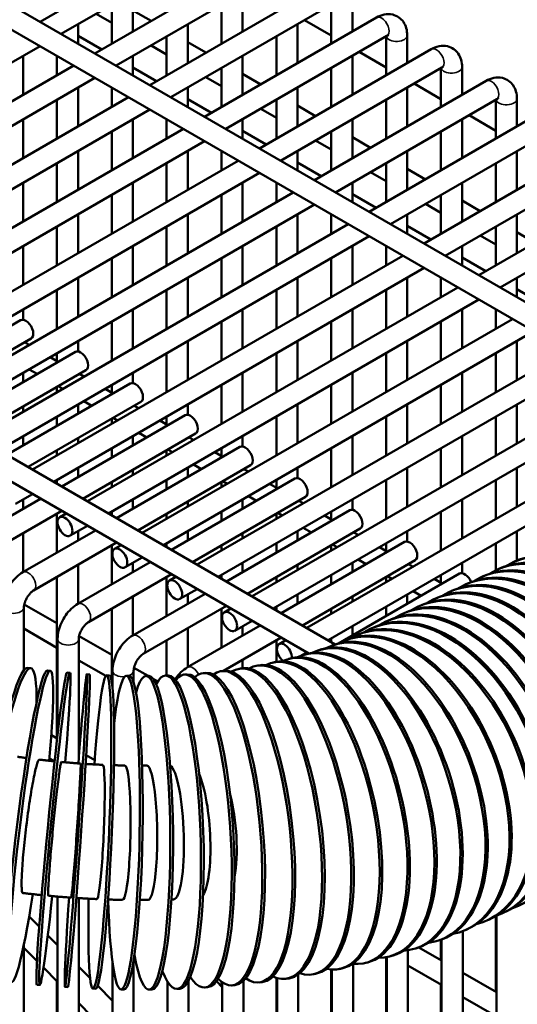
# Model space of a CAD drawing. Header units: inches. Extents: x 1 to 237, y 4 to 150.
# Tile 156 of 166: x 197.4 to 200.17, y 118.98 to 124.48. Entities that reach past the tile are written whole.
import ezdxf

# ---------------------------------------------------------------- set-up
doc = ezdxf.new("R2010")
doc.units = ezdxf.units.IN
doc.header["$LTSCALE"] = 7
doc.header["$MEASUREMENT"] = 0
doc.layers.add('Visible (ANSI)', color=7, linetype='Continuous', lineweight=50)
doc.layers.add('Visible Narrow (ANSI)', color=7, linetype='Continuous', lineweight=35)

msp = doc.modelspace()

# ---------------------------------------------------------------- linework, layer by layer
at = {"layer": 'Visible (ANSI)'}
for p, q in [((185.4718, 131.4148), (201.5813, 122.1139)), ((185.4127, 131.3125), (201.4508, 122.0529)), ((189.6539, 126.4768), (199.1585, 120.9894)), ((189.7376, 126.2921), (199.01, 120.9387)), ((197.5104, 124.4643), (198.4692, 125.0178)), ((197.6285, 124.3961), (198.5282, 124.9155)), ((197.8166, 124.2875), (198.7754, 124.841)), ((197.9347, 124.2193), (198.8344, 124.7387)), ((198.0288, 124.6272), (198.0288, 124.41)), ((198.1229, 124.1107), (199.0816, 124.6642)), ((198.6413, 124.6272), (198.6413, 124.41)), ((199.2537, 124.5649), (199.2537, 124.41)), ((197.9107, 124.559), (197.9107, 124.3418)), ((198.0288, 124.527), (198.1302, 124.4685)), ((198.241, 124.0425), (199.1407, 124.5619)), ((198.5231, 124.559), (198.5231, 124.3418)), ((199.1356, 124.559), (199.1356, 124.3418)), ((197.8239, 124.5089), (197.9107, 124.4588)), ((198.4291, 123.9339), (199.3878, 124.4874)), ((198.9863, 124.4728), (199.1356, 124.3866)), ((197.7226, 124.4504), (197.7226, 124.3418)), ((198.335, 124.4504), (198.335, 124.2332)), ((198.9475, 124.4504), (198.9475, 124.2332)), ((197.7226, 124.3859), (197.8548, 124.3095)), ((198.2169, 124.3822), (198.2169, 124.165)), ((198.335, 124.3502), (198.4364, 124.2917)), ((198.5472, 123.8657), (199.4469, 124.3851)), ((198.8294, 124.3822), (198.8294, 124.165)), ((199.4418, 124.3822), (199.4418, 124.165)), ((199.5599, 124.3881), (199.5599, 124.2332)), ((196.1023, 123.5149), (197.5104, 124.3279)), ((198.1302, 124.3321), (198.2169, 124.282)), ((198.7353, 123.7571), (199.6941, 124.3106)), ((199.2925, 124.296), (199.4418, 124.2098)), ((197.4163, 124.2736), (197.4163, 124.0564)), ((197.6045, 124.2736), (197.6045, 124.165)), ((198.0288, 124.2736), (198.0288, 124.165)), ((198.6413, 124.2736), (198.6413, 124.0564)), ((199.2537, 124.2736), (199.2537, 124.0564)), ((196.2742, 123.397), (197.6985, 124.2193)), ((198.0288, 124.2091), (198.1611, 124.1327)), ((198.5231, 124.2054), (198.5231, 123.9882)), ((198.8534, 123.6889), (199.7531, 124.2083)), ((199.1356, 124.2054), (199.1356, 123.9882)), ((199.7481, 124.2054), (199.7481, 123.9882)), ((199.8662, 124.2113), (199.8662, 124.0564)), ((195.7494, 122.9576), (197.8166, 124.1511)), ((198.4364, 124.1553), (198.5231, 124.1052)), ((198.6413, 124.1734), (198.7426, 124.1149)), ((199.0415, 123.5803), (200.0003, 124.1338)), ((197.7226, 124.0968), (197.7226, 123.8796)), ((197.9107, 124.0968), (197.9107, 123.9882)), ((198.335, 124.0968), (198.335, 123.9882)), ((198.9475, 124.0968), (198.9475, 123.8796)), ((199.5599, 124.0968), (199.5599, 123.8796)), ((199.5987, 124.1192), (199.7481, 124.033)), ((195.9375, 122.849), (198.0047, 124.0425)), ((197.6045, 124.0286), (197.6045, 123.8114)), ((198.335, 124.0323), (198.4673, 123.9559)), ((198.8294, 124.0286), (198.8294, 123.8114)), ((199.1597, 123.5121), (200.0593, 124.0315)), ((199.4418, 124.0286), (199.4418, 123.8114)), ((200.0543, 124.0286), (200.0543, 123.8114)), ((200.1724, 124.0345), (200.1724, 123.8796)), ((196.0556, 122.7808), (198.1229, 123.9743)), ((198.7426, 123.9785), (198.8294, 123.9284)), ((198.9475, 123.9966), (199.0488, 123.9381)), ((197.4163, 123.92), (197.4163, 123.7028)), ((198.0288, 123.92), (198.0288, 123.7028)), ((198.2169, 123.92), (198.2169, 123.8114)), ((198.6413, 123.92), (198.6413, 123.8114)), ((199.2537, 123.92), (199.2537, 123.7028)), ((199.3478, 123.4035), (200.3065, 123.957)), ((199.8662, 123.92), (199.8662, 123.7028)), ((199.905, 123.9424), (200.0543, 123.8562)), ((196.2437, 122.6722), (198.311, 123.8657)), ((197.9107, 123.8518), (197.9107, 123.6346)), ((198.6413, 123.8555), (198.7735, 123.7791)), ((199.1356, 123.8518), (199.1356, 123.6346)), ((199.4659, 123.3353), (200.3656, 123.8547)), ((199.7481, 123.8518), (199.7481, 123.6346)), ((196.3618, 122.604), (198.4291, 123.7975)), ((199.0488, 123.8017), (199.1356, 123.7516)), ((199.2537, 123.8198), (199.3551, 123.7613)), ((197.7226, 123.7432), (197.7226, 123.526)), ((198.335, 123.7432), (198.335, 123.526)), ((198.5231, 123.7432), (198.5231, 123.6346)), ((198.9475, 123.7432), (198.9475, 123.6346)), ((199.5599, 123.7432), (199.5599, 123.526)), ((199.654, 123.2267), (200.6127, 123.7802)), ((200.1724, 123.7432), (200.1724, 123.526)), ((196.55, 122.4954), (198.6172, 123.6889)), ((197.6045, 123.675), (197.6045, 123.4578)), ((198.2169, 123.675), (198.2169, 123.4578)), ((198.9475, 123.6787), (199.0797, 123.6023)), ((199.4418, 123.675), (199.4418, 123.4578)), ((199.5599, 123.643), (199.6613, 123.5845)), ((199.7721, 123.1585), (200.6718, 123.6779)), ((200.0543, 123.675), (200.0543, 123.4578)), ((196.6681, 122.4272), (198.7353, 123.6207)), ((199.3551, 123.6249), (199.4418, 123.5748)), ((199.9602, 123.0499), (200.919, 123.6034)), ((197.4163, 123.5664), (197.4163, 123.3492)), ((198.0288, 123.5664), (198.0288, 123.3492)), ((198.6413, 123.5664), (198.6413, 123.3492)), ((198.8294, 123.5664), (198.8294, 123.4578)), ((199.2537, 123.5664), (199.2537, 123.4578)), ((199.8662, 123.5664), (199.8662, 123.3492)), ((196.8562, 122.3186), (198.9234, 123.5121)), ((197.9107, 123.4982), (197.9107, 123.281)), ((198.5231, 123.4982), (198.5231, 123.281)), ((199.2537, 123.5019), (199.386, 123.4255)), ((199.7481, 123.4982), (199.7481, 123.281)), ((199.8662, 123.4662), (199.9675, 123.4077)), ((200.0783, 122.9817), (200.978, 123.5011)), ((196.9743, 122.2504), (199.0415, 123.4439)), ((199.6613, 123.4481), (199.7481, 123.398)), ((197.7226, 123.3896), (197.7226, 123.1724)), ((198.335, 123.3896), (198.335, 123.1724)), ((198.9475, 123.3896), (198.9475, 123.1724)), ((199.1356, 123.3896), (199.1356, 123.281)), ((199.5599, 123.3896), (199.5599, 123.281)), ((200.1724, 123.3896), (200.1724, 123.1724)), ((197.1624, 122.1418), (199.2297, 123.3353)), ((197.6045, 123.3214), (197.6045, 123.1042)), ((198.2169, 123.3214), (198.2169, 123.1042)), ((198.8294, 123.3214), (198.8294, 123.1042)), ((199.5599, 123.3251), (199.6922, 123.2487)), ((200.0543, 123.3214), (200.0543, 123.1042)), ((197.2805, 122.0736), (199.3478, 123.2671)), ((199.9675, 123.2713), (200.0543, 123.2212)), ((200.1724, 123.2894), (200.2737, 123.2309)), ((197.4163, 123.2128), (197.4163, 122.9956)), ((198.0288, 123.2128), (198.0288, 122.9956)), ((198.6413, 123.2128), (198.6413, 122.9956)), ((199.2537, 123.2128), (199.2537, 122.9956)), ((199.4418, 123.2128), (199.4418, 123.1042)), ((199.8662, 123.2128), (199.8662, 123.1042)), ((197.4686, 121.965), (199.5359, 123.1585)), ((197.9107, 123.1446), (197.9107, 122.9274)), ((198.5231, 123.1446), (198.5231, 122.9274)), ((199.1356, 123.1446), (199.1356, 122.9274)), ((199.8662, 123.1483), (199.9984, 123.0719)), ((197.5868, 121.8968), (199.654, 123.0903)), ((197.7226, 123.036), (197.7226, 122.8188)), ((198.335, 123.036), (198.335, 122.8188)), ((198.9475, 123.036), (198.9475, 122.8188)), ((199.5599, 123.036), (199.5599, 122.8188)), ((199.7481, 123.036), (199.7481, 122.9274)), ((200.1724, 123.036), (200.1724, 122.9274)), ((197.7749, 121.7882), (199.8421, 122.9817)), ((200.1724, 122.9715), (200.3046, 122.8951)), ((197.6045, 122.9678), (197.6045, 122.7506)), ((198.2169, 122.9678), (198.2169, 122.7506)), ((198.8294, 122.9678), (198.8294, 122.7506)), ((199.4418, 122.9678), (199.4418, 122.7506)), ((197.893, 121.72), (199.9602, 122.9135)), ((197.4163, 122.8592), (197.4163, 122.8012)), ((198.0288, 122.8592), (198.0288, 122.642)), ((198.6413, 122.8592), (198.6413, 122.642)), ((199.2537, 122.8592), (199.2537, 122.642)), ((199.8662, 122.8592), (199.8662, 122.642)), ((200.0543, 122.8592), (200.0543, 122.7506)), ((196.713, 122.4013), (197.4014, 122.7988)), ((197.9107, 122.791), (197.9107, 122.5738)), ((198.0811, 121.6114), (200.1483, 122.8049)), ((198.5231, 122.791), (198.5231, 122.5738)), ((199.1356, 122.791), (199.1356, 122.5738)), ((199.7481, 122.791), (199.7481, 122.5738)), ((196.8311, 122.3331), (197.4605, 122.6965)), ((198.1992, 121.5432), (200.2664, 122.7367)), ((197.4489, 122.6608), (197.4238, 122.6753)), ((197.7226, 122.6824), (197.7226, 122.6244)), ((198.335, 122.6824), (198.335, 122.4652)), ((198.9475, 122.6824), (198.9475, 122.4652)), ((199.5599, 122.6824), (199.5599, 122.4652)), ((200.1724, 122.6824), (200.1724, 122.4652)), ((197.0192, 122.2245), (197.7076, 122.622)), ((197.6119, 122.5667), (197.567, 122.5926)), ((197.6045, 122.6142), (197.6045, 122.571)), ((198.2169, 122.6142), (198.2169, 122.397)), ((198.3873, 121.4346), (200.4546, 122.6281)), ((198.8294, 122.6142), (198.8294, 122.397)), ((199.4418, 122.6142), (199.4418, 122.397)), ((200.0543, 122.6142), (200.0543, 122.397)), ((198.5054, 121.3664), (200.5727, 122.5599)), ((197.1373, 122.1563), (197.7667, 122.5197)), ((197.4163, 122.5056), (197.4163, 122.4538)), ((197.4938, 122.4985), (197.4489, 122.5244)), ((197.7551, 122.484), (197.73, 122.4985)), ((198.0288, 122.5056), (198.0288, 122.4476)), ((198.6413, 122.5056), (198.6413, 122.2884)), ((199.2537, 122.5056), (199.2537, 122.2884)), ((199.8662, 122.5056), (199.8662, 122.2884)), ((197.3254, 122.0477), (198.0139, 122.4452)), ((197.6045, 122.426), (197.6045, 122.397)), ((197.637, 122.4158), (197.6119, 122.4303)), ((197.9107, 122.4374), (197.9107, 122.3942)), ((198.5231, 122.4374), (198.5231, 122.2202)), ((198.6936, 121.2578), (200.7608, 122.4513)), ((199.1356, 122.4374), (199.1356, 122.2202)), ((199.7481, 122.4374), (199.7481, 122.2202)), ((197.9181, 122.3899), (197.8732, 122.4158)), ((198.8117, 121.1896), (200.8789, 122.3831)), ((197.4163, 122.3174), (197.4163, 122.2884)), ((197.4435, 121.9795), (198.0729, 122.3429)), ((197.7226, 122.3288), (197.7226, 122.277)), ((197.8, 122.3217), (197.7551, 122.3476)), ((198.0614, 122.3072), (198.0362, 122.3217)), ((198.335, 122.3288), (198.335, 122.2708)), ((198.9475, 122.3288), (198.9475, 122.1116)), ((199.5599, 122.3288), (199.5599, 122.1116)), ((200.1724, 122.3288), (200.1724, 122.1116)), ((197.6045, 122.2606), (197.6045, 122.2088)), ((197.6316, 121.8709), (198.3201, 122.2684)), ((198.2169, 122.2606), (198.2169, 122.2174)), ((198.8294, 122.2606), (198.8294, 122.0434)), ((198.9998, 121.081), (201.067, 122.2745)), ((199.4418, 122.2606), (199.4418, 122.0434)), ((200.0543, 122.2606), (200.0543, 122.0434)), ((197.9107, 122.2492), (197.9107, 122.2202)), ((197.9432, 122.239), (197.9181, 122.2535)), ((198.2243, 122.2131), (198.1795, 122.239)), ((199.1179, 121.0128), (201.1851, 122.2063)), ((197.4163, 122.152), (197.4163, 122.1002)), ((197.7497, 121.8027), (198.3791, 122.1661)), ((198.0288, 122.152), (198.0288, 122.1002)), ((198.1062, 122.1449), (198.0614, 122.1708)), ((198.6413, 122.152), (198.6413, 122.094)), ((199.2537, 122.152), (199.2537, 121.9348)), ((199.8662, 122.152), (199.8662, 121.9348)), ((197.7226, 122.1406), (197.7226, 122.1116)), ((197.9379, 121.6941), (198.6263, 122.0916)), ((198.3676, 122.1304), (198.3424, 122.1449)), ((197.6045, 122.0724), (197.6045, 122.0434)), ((197.9107, 122.0838), (197.9107, 122.032)), ((198.2169, 122.0724), (198.2169, 122.0434)), ((198.2495, 122.0622), (198.2243, 122.0767)), ((198.5306, 122.0363), (198.4857, 122.0622)), ((198.5231, 122.0838), (198.5231, 122.0406)), ((199.1356, 122.0838), (199.1356, 121.8666)), ((199.7481, 122.0838), (199.7481, 121.8666)), ((198.056, 121.6259), (198.6854, 121.9893)), ((198.4125, 121.9681), (198.3676, 121.994)), ((197.7226, 121.9752), (197.7226, 121.9234)), ((198.0288, 121.9638), (198.0288, 121.9348)), ((198.335, 121.9752), (198.335, 121.9234)), ((198.6738, 121.9536), (198.6487, 121.9681)), ((198.9475, 121.9752), (198.9475, 121.9172)), ((199.5599, 121.9752), (199.5599, 121.758)), ((200.1724, 121.9752), (200.1724, 121.758)), ((197.6045, 121.907), (197.6045, 121.8866)), ((197.9107, 121.8956), (197.9107, 121.8666)), ((198.2169, 121.907), (198.2169, 121.8552)), ((198.2441, 121.5173), (198.9325, 121.9148)), ((198.5231, 121.8956), (198.5231, 121.8666)), ((198.5557, 121.8854), (198.5306, 121.8999)), ((198.8368, 121.8595), (198.7919, 121.8854)), ((198.8294, 121.907), (198.8294, 121.8638)), ((199.4418, 121.907), (199.4418, 121.6898)), ((200.0543, 121.907), (200.0543, 121.6898)), ((197.3729, 121.7733), (197.4686, 121.8286)), ((198.7187, 121.7913), (198.6738, 121.8172)), ((197.1091, 121.5692), (197.5135, 121.8027)), ((197.4163, 121.7984), (197.4163, 121.7466)), ((198.0288, 121.7984), (198.0288, 121.7466)), ((198.335, 121.787), (198.335, 121.758)), ((198.3622, 121.4491), (198.9916, 121.8125)), ((198.6413, 121.7984), (198.6413, 121.7466)), ((198.98, 121.7768), (198.9549, 121.7913)), ((199.2537, 121.7984), (199.2537, 121.7404)), ((199.8662, 121.7984), (199.8662, 121.5812)), ((197.1682, 121.4669), (197.6316, 121.7345)), ((197.6045, 121.7188), (197.6045, 121.5016)), ((197.6201, 121.6988), (197.6568, 121.72)), ((197.9107, 121.7302), (197.9107, 121.7098)), ((198.2169, 121.7188), (198.2169, 121.6898)), ((198.5231, 121.7302), (198.5231, 121.6784)), ((198.5503, 121.3405), (199.2388, 121.738)), ((198.8294, 121.7188), (198.8294, 121.6898)), ((198.8619, 121.7086), (198.8368, 121.7231)), ((199.143, 121.6827), (199.0981, 121.7086)), ((199.1356, 121.7302), (199.1356, 121.687)), ((199.7481, 121.7302), (199.7481, 121.513)), ((197.4153, 121.3924), (197.8198, 121.6259)), ((197.4163, 121.6102), (197.4163, 121.393)), ((197.6791, 121.5965), (197.7749, 121.6518)), ((197.7226, 121.6216), (197.7226, 121.5698)), ((198.335, 121.6216), (198.335, 121.5698)), ((198.6413, 121.6102), (198.6413, 121.5812)), ((198.6684, 121.2723), (199.2978, 121.6357)), ((198.9475, 121.6216), (198.9475, 121.5698)), ((199.0249, 121.6145), (198.98, 121.6404)), ((199.2863, 121.6), (199.2611, 121.6145)), ((199.5599, 121.6216), (199.5599, 121.5636)), ((200.1724, 121.6216), (200.1724, 121.4572)), ((197.4744, 121.2901), (197.9379, 121.5577)), ((197.9263, 121.522), (197.963, 121.5432)), ((198.2169, 121.5534), (198.2169, 121.533)), ((198.8294, 121.5534), (198.8294, 121.5016)), ((198.8565, 121.1637), (199.545, 121.5612)), ((199.1682, 121.5318), (199.143, 121.5463)), ((199.4418, 121.5534), (199.4418, 121.5102)), ((200.0543, 121.5534), (200.0543, 121.4024)), ((197.9107, 121.542), (197.9107, 121.3248)), ((198.5231, 121.542), (198.5231, 121.513)), ((199.1356, 121.542), (199.1356, 121.513)), ((199.4492, 121.5059), (199.4044, 121.5318)), ((197.7216, 121.2156), (198.126, 121.4491)), ((197.7226, 121.4334), (197.7226, 121.2162)), ((197.9854, 121.4197), (198.0811, 121.475)), ((198.0288, 121.4448), (198.0288, 121.393)), ((198.6413, 121.4448), (198.6413, 121.393)), ((198.9475, 121.4334), (198.9475, 121.4044)), ((198.9747, 121.0955), (199.6041, 121.4589)), ((199.2537, 121.4448), (199.2537, 121.393)), ((199.3311, 121.4377), (199.2863, 121.4636)), ((199.5925, 121.4232), (199.5674, 121.4377)), ((199.8662, 121.4448), (199.8662, 121.3868)), ((200.1482, 121.4462), (200.1594, 121.4515)), ((197.7806, 121.1133), (198.2441, 121.3809)), ((199.1762, 120.9946), (199.8512, 121.3844)), ((200.0602, 121.4052), (200.0714, 121.4105)), ((197.6045, 121.3652), (197.6045, 120.4654)), ((198.2169, 121.3652), (198.2169, 121.148)), ((198.2325, 121.3452), (198.2692, 121.3664)), ((198.5231, 121.3766), (198.5231, 121.3562)), ((198.8294, 121.3652), (198.8294, 121.3362)), ((199.1356, 121.3766), (199.1356, 121.3248)), ((199.4418, 121.3652), (199.4418, 121.3362)), ((199.4744, 121.355), (199.4492, 121.3695)), ((199.7555, 121.3291), (199.7106, 121.355)), ((199.7481, 121.3766), (199.7481, 121.3334)), ((199.8842, 121.3232), (199.8955, 121.3284)), ((199.9722, 121.3642), (199.9835, 121.3694)), ((198.0278, 121.0388), (198.4322, 121.2723)), ((198.2916, 121.2429), (198.3873, 121.2982)), ((198.335, 121.268), (198.335, 121.2162)), ((198.9475, 121.268), (198.9475, 121.2162)), ((199.5599, 121.268), (199.5599, 121.2162)), ((199.6374, 121.2609), (199.5925, 121.2868)), ((199.7962, 121.2822), (199.8075, 121.2874)), ((197.4223, 121.2126), (197.6045, 121.1074)), ((198.0288, 121.2566), (198.0288, 121.0394)), ((199.2537, 121.2566), (199.2537, 121.2276)), ((199.7083, 121.2412), (199.7195, 121.2464)), ((197.4204, 120.8451), (197.4204, 121.1966)), ((197.9107, 121.1884), (197.9107, 120.7828)), ((198.0868, 120.9365), (198.5503, 121.2041)), ((198.5231, 121.1884), (198.5231, 120.9712)), ((198.5388, 121.1684), (198.5754, 121.1896)), ((198.8294, 121.1998), (198.8294, 121.1794)), ((199.1356, 121.1884), (199.1356, 121.1594)), ((199.4418, 121.1998), (199.4418, 121.148)), ((199.5323, 121.1591), (199.5436, 121.1644)), ((199.6203, 121.2001), (199.6315, 121.2054)), ((198.5978, 121.0661), (198.6936, 121.1214)), ((199.4443, 121.1181), (199.4556, 121.1234)), ((197.4204, 121.0773), (197.6045, 120.971)), ((198.334, 120.862), (198.7384, 121.0955)), ((198.335, 121.0798), (198.335, 120.8626)), ((198.6413, 121.0912), (198.6413, 121.0394)), ((199.2537, 121.0912), (199.2537, 121.0394)), ((199.3563, 121.0771), (199.3676, 121.0823)), ((197.6085, 120.4861), (197.6085, 121.0198)), ((197.7266, 120.3523), (197.7266, 121.0198)), ((197.7285, 121.0358), (197.9107, 120.9306)), ((198.2169, 121.0116), (198.2169, 120.816)), ((198.5351, 120.8417), (198.8565, 121.0273)), ((198.8294, 121.0116), (198.8294, 120.8922)), ((198.845, 120.9916), (198.8817, 121.0128)), ((199.1356, 121.023), (199.1356, 121.0026)), ((199.2058, 121.0085), (199.2176, 121.0134)), ((199.2684, 121.0361), (199.2796, 121.0413)), ((198.9687, 120.9266), (198.9998, 120.9446)), ((199.0632, 120.9559), (199.076, 120.9601)), ((199.1373, 120.9817), (199.1496, 120.9863)), ((197.7266, 120.9005), (197.8773, 120.8135)), ((198.6413, 120.903), (198.6413, 120.8566)), ((198.8114, 120.8884), (198.8255, 120.8915)), ((198.8999, 120.909), (198.9136, 120.9125)), ((198.9839, 120.9316), (198.9973, 120.9355)), ((197.4426, 120.8594), (197.4583, 120.8571)), ((197.5516, 120.8445), (197.5674, 120.8426)), ((197.6614, 120.8325), (197.6773, 120.8309)), ((197.9147, 120.7509), (197.9147, 120.843)), ((198.0328, 120.7771), (198.0328, 120.843)), ((198.0348, 120.859), (198.1138, 120.8134)), ((198.421, 120.8293), (198.4364, 120.8308)), ((198.5233, 120.8403), (198.5383, 120.8421)), ((198.6227, 120.8539), (198.6375, 120.8561)), ((198.7188, 120.8699), (198.7333, 120.8726)), ((197.7718, 120.8233), (197.7877, 120.8222)), ((197.8822, 120.817), (197.8981, 120.8163)), ((197.9083, 120.7956), (197.9107, 120.7942)), ((197.9923, 120.8137), (198.0082, 120.8134)), ((198.1016, 120.8133), (198.1174, 120.8134)), ((198.1423, 120.7969), (198.1673, 120.7825)), ((198.2098, 120.8158), (198.2255, 120.8163)), ((198.3164, 120.8211), (198.332, 120.8221)), ((197.5735, 120.4833), (197.606, 120.4645)), ((197.7266, 120.3949), (197.7298, 120.3931)), ((197.5631, 120.3529), (197.5906, 120.337)), ((197.7681, 120.371), (197.8157, 120.3435)), ((197.6085, 113.9254), (197.6085, 119.5822)), ((197.7266, 113.8572), (197.7266, 119.5735)), ((197.4497, 119.4711), (197.5056, 119.4144)), ((200.0077, 119.45), (200.019, 119.4552)), ((200.0543, 119.4742), (200.0543, 119.051)), ((200.0583, 113.8731), (200.0583, 119.4761)), ((200.0957, 119.491), (200.107, 119.4962)), ((197.5537, 119.3657), (197.6085, 119.3102)), ((199.7437, 119.3401), (199.7561, 119.3447)), ((199.8702, 113.9213), (199.8702, 119.3897)), ((199.8773, 119.3925), (199.8891, 119.3974)), ((197.4204, 114.034), (197.4204, 119.3155)), ((197.4204, 119.2969), (197.4932, 119.2231)), ((199.6071, 119.2926), (199.6199, 119.2968)), ((199.6254, 119.2987), (199.7521, 119.2255)), ((199.7481, 119.3417), (199.7481, 119.2278)), ((199.7521, 113.9451), (199.7521, 119.3432)), ((199.4418, 119.244), (199.4418, 118.1502)), ((199.4459, 113.9832), (199.4459, 119.2447)), ((199.4676, 119.2498), (199.4809, 119.2536)), ((199.564, 113.9726), (199.564, 119.2826)), ((197.5298, 119.1861), (197.6085, 119.1063)), ((197.7266, 119.1906), (197.7902, 119.1261)), ((197.9147, 113.7486), (197.9147, 119.217)), ((198.0328, 113.6895), (198.0328, 119.2249)), ((199.181, 119.1779), (199.1951, 119.1809)), ((199.2578, 113.9889), (199.2578, 119.2069)), ((199.3255, 119.2116), (199.3393, 119.215)), ((199.564, 119.1977), (199.7521, 119.0891)), ((198.8294, 119.1292), (198.8294, 118.7706)), ((198.8334, 113.9477), (198.8334, 119.1279)), ((198.8853, 119.1237), (198.9001, 119.1259)), ((198.9515, 114.009), (198.9515, 119.1475)), ((199.0342, 119.1486), (199.0487, 119.1512)), ((199.1356, 119.1746), (199.1356, 118.4604)), ((199.1396, 113.9852), (199.1396, 119.1744)), ((199.8702, 119.1573), (200.0583, 119.0487)), ((197.4933, 119.0906), (197.5092, 119.089)), ((197.6045, 119.1104), (197.6045, 117.9814)), ((197.6495, 119.0776), (197.6655, 119.0764)), ((197.8324, 119.0834), (197.9147, 119)), ((198.221, 113.7876), (198.221, 119.1094)), ((198.3391, 113.8492), (198.3391, 119.1127)), ((198.4288, 119.0748), (198.4443, 119.0758)), ((198.4948, 119.1096), (198.5272, 119.0768)), ((198.5231, 119.1072), (198.5231, 119.0809)), ((198.5272, 113.9183), (198.5272, 119.1043)), ((198.5824, 119.0868), (198.5977, 119.0882)), ((198.6453, 113.9275), (198.6453, 119.1121)), ((198.7346, 119.1031), (198.7497, 119.1049)), ((199.7481, 119.0914), (199.7481, 117.84)), ((197.806, 119.0687), (197.822, 119.068)), ((197.9624, 119.0639), (197.9783, 119.0637)), ((198.1185, 119.0633), (198.1344, 119.0635)), ((198.2741, 119.0669), (198.2898, 119.0675)), ((199.8702, 119.0209), (200.0583, 118.9123)), ((197.7266, 118.9867), (197.9147, 118.7961))]:
    msp.add_line(p, q, dxfattribs=at)
for centre, major_axis, ratio, start_param, end_param in [((197.4309, 122.7476), (0.0295, -0.0511), 0.57735, 0, 3.141593), ((197.7372, 122.5708), (0.0295, -0.0511), 0.57735, 0, 3.141593), ((198.0434, 122.394), (0.0295, -0.0511), 0.57735, 0, 3.141593), ((198.3496, 122.2172), (0.0295, -0.0511), 0.57735, 0, 3.141593), ((198.6558, 122.0404), (0.0295, -0.0511), 0.57735, 0, 3.141593), ((198.9621, 121.8636), (0.0295, -0.0511), 0.57735, 0, 3.141593), ((199.2683, 121.6868), (0.0295, -0.0511), 0.57735, 0, 3.141593), ((199.5745, 121.51), (0.0295, -0.0511), 0.57735, 0, 3.141593), ((200.3532, 120.5764), (-0.3697, 0.7931), 0.630029, 3.141593, 6.283185), ((200.4299, 120.6121), (0.3697, -0.7931), 0.630029, 6.206336, 9.501627), ((200.4411, 120.6174), (-0.3697, 0.7931), 0.630029, 3.141593, 6.283185), ((200.5179, 120.6532), (0.3697, -0.7931), 0.630029, 6.206336, 9.501627), ((200.5291, 120.6584), (-0.3697, 0.7931), 0.630029, 3.141593, 6.283185), ((200.3419, 120.5711), (0.3697, -0.7931), 0.630029, 6.206336, 9.501627), ((200.2539, 120.5301), (0.3697, -0.7931), 0.630029, 6.206336, 9.501627), ((199.8808, 121.3332), (-0.0295, 0.0511), 0.57735, 4.468693, 6.283185), ((200.2652, 120.5354), (-0.3697, 0.7931), 0.630029, 3.141593, 6.283185), ((200.078, 120.4481), (0.3697, -0.7931), 0.630029, 6.206336, 9.501627), ((200.0892, 120.4533), (-0.3697, 0.7931), 0.630029, 3.141593, 6.283185), ((200.1659, 120.4891), (0.3697, -0.7931), 0.630029, 6.206336, 9.501627), ((200.1772, 120.4944), (-0.3697, 0.7931), 0.630029, 3.141593, 6.283185), ((199.99, 120.4071), (0.3697, -0.7931), 0.630029, 6.206336, 9.501627), ((200.0012, 120.4123), (-0.3697, 0.7931), 0.630029, 3.141593, 6.283185), ((199.902, 120.3661), (0.3697, -0.7931), 0.630029, 6.206336, 9.501627), ((199.9133, 120.3713), (-0.3697, 0.7931), 0.630029, 3.141593, 6.283185), ((199.726, 120.284), (0.3697, -0.7931), 0.630029, 6.206336, 9.501627), ((199.7373, 120.2893), (-0.3697, 0.7931), 0.630029, 3.141593, 6.283185), ((199.814, 120.325), (0.3697, -0.7931), 0.630029, 6.206336, 9.501627), ((199.8253, 120.3303), (-0.3697, 0.7931), 0.630029, 3.141593, 6.283185), ((199.638, 120.243), (0.3697, -0.7931), 0.630029, 6.163485, 9.478318), ((199.6493, 120.2483), (-0.3697, 0.7931), 0.630029, 3.141593, 6.283185), ((199.4405, 120.1609), (0.3032, -0.8208), 0.568387, 6.147948, 9.493475), ((199.4528, 120.1655), (-0.3032, 0.8208), 0.568387, 3.141593, 6.283185), ((199.5415, 120.2005), (0.3358, -0.808), 0.599978, 6.156363, 9.485542), ((199.5534, 120.2054), (-0.3358, 0.808), 0.599978, 3.141593, 6.283185), ((198.8745, 120.9405), (-0.0295, 0.0511), 0.57735, 3.858395, 8.455719), ((199.2258, 120.0907), (0.2418, -0.8409), 0.500912, 6.126136, 9.512277), ((199.3351, 120.1243), (0.2719, -0.8317), 0.535337, 6.137987, 9.502304), ((199.348, 120.1285), (-0.2719, 0.8317), 0.535337, 3.141593, 6.283185), ((198.9962, 120.0331), (0.1848, -0.8553), 0.428298, 6.094639, 9.537166), ((199.1127, 120.0603), (0.2128, -0.8487), 0.465202, 6.111916, 9.523737), ((199.1264, 120.0638), (-0.2128, 0.8487), 0.465202, 3.141593, 6.283185), ((199.2391, 120.0945), (-0.2418, 0.8409), 0.500912, 3.141593, 6.283185), ((197.3283, 119.9918), (0.13, 0.8653), 0.113953, 5.625538, 10.368414), ((197.4604, 119.9742), (0.107, 0.8684), 0.07091, 5.156001, 10.553268), ((197.5933, 119.96), (0.0841, 0.871), 0.027686, 5.155493, 10.55283), ((197.7106, 119.9504), (-0.0611, -0.8729), 0.01561, 5.155282, 10.552643), ((197.8441, 119.9428), (-0.0381, -0.8742), 0.058865, 5.155048, 10.552371), ((197.9773, 119.9388), (-0.0149, -0.8749), 0.101969, 5.154537, 10.227875), ((198.1101, 119.9383), (0.0085, -0.875), 0.144812, 5.607274, 9.884811), ((198.2419, 119.9414), (0.0321, -0.8744), 0.187283, 5.792324, 9.753018), ((198.3726, 119.948), (0.0562, -0.8732), 0.229273, 5.896636, 9.67959), ((198.5017, 119.9581), (0.0807, -0.8713), 0.270674, 5.964073, 9.632027), ((198.6289, 119.9717), (0.1057, -0.8686), 0.311381, 6.011357, 9.598373), ((198.754, 119.9888), (0.1313, -0.8651), 0.351288, 6.046361, 9.573096), ((198.8765, 120.0093), (0.1577, -0.8607), 0.390294, 6.0733, 9.553264), ((198.891, 120.0119), (-0.1577, 0.8607), 0.390294, 3.141593, 6.283185), ((199.0103, 120.0362), (-0.1848, 0.8553), 0.428298, 3.141593, 6.283185), ((197.3126, 119.9941), (-0.13, -0.8653), 0.113953, 3.141593, 6.283185), ((197.4445, 119.9761), (-0.107, -0.8684), 0.07091, 3.141593, 6.283185), ((197.5773, 119.9615), (-0.0841, -0.871), 0.027686, 3.141593, 6.283185), ((198.517, 119.9595), (-0.0807, 0.8713), 0.270674, 3.141593, 6.283185), ((198.644, 119.9735), (-0.1057, 0.8686), 0.311381, 3.141593, 6.283185), ((198.7688, 119.991), (-0.1313, 0.8651), 0.351288, 3.141593, 6.283185), ((197.7266, 119.9493), (0.0611, 0.8729), 0.01561, 3.141593, 6.283185), ((197.86, 119.9421), (0.0381, 0.8742), 0.058865, 3.141593, 6.283185), ((197.9933, 119.9385), (0.0149, 0.8749), 0.101969, 3.141593, 6.283185), ((198.1259, 119.9385), (-0.0085, 0.875), 0.144812, 3.141593, 6.283185), ((198.2577, 119.9419), (-0.0321, 0.8744), 0.187283, 3.141593, 6.283185), ((198.3881, 119.949), (-0.0562, 0.8732), 0.229273, 3.141593, 6.283185), ((197.7106, 119.9504), (-0.0262, -0.3741), 0.01561, 0, 3.141593), ((197.8441, 119.9428), (-0.0163, -0.3746), 0.058865, 0, 3.141593), ((197.9773, 119.9388), (-0.0064, -0.3749), 0.101969, 0, 3.141593), ((198.1101, 119.9383), (0.0036, -0.375), 0.144812, 0, 3.141593), ((198.2419, 119.9414), (0.0138, -0.3747), 0.187283, 0, 3.019284), ((198.3726, 119.948), (0.0241, -0.3742), 0.229273, 0.29114, 2.574219), ((198.5017, 119.9581), (-0.0346, 0.3734), 0.270674, 3.891594, 5.253968)]:
    msp.add_ellipse(centre, major_axis=major_axis, ratio=ratio, start_param=start_param, end_param=end_param, dxfattribs=at)
for centre in [(197.6496, 121.6477), (197.9558, 121.4709), (198.2621, 121.2941), (198.5683, 121.1173)]:
    msp.add_ellipse(centre, major_axis=(-0.0295, 0.0511), ratio=0.57735, dxfattribs=at)
for points, knots in [([(199.3878, 124.4874), (199.4012, 124.4952), (199.4157, 124.5012), (199.4464, 124.5074), (199.4626, 124.5078), (199.4909, 124.5012), (199.5029, 124.4959), (199.5232, 124.4816), (199.5317, 124.4729), (199.5458, 124.4526), (199.551, 124.4409), (199.5583, 124.4155), (199.5599, 124.4018), (199.5599, 124.3881)], [0, 0, 0, 0, 0.314159, 0.314159, 0.611451, 0.611451, 0.836785, 0.836785, 1.050201, 1.050201, 1.29221, 1.29221, 1.570796, 1.570796, 1.570796, 1.570796]), ([(199.4469, 124.3851), (199.4496, 124.3867), (199.4518, 124.3876), (199.4545, 124.3885), (199.4552, 124.3886), (199.4552, 124.3886)], [6.2831853, 6.2831853, 6.2831853, 6.2831853, 6.489909, 6.489909, 6.6636738, 6.6636738, 6.6636738, 6.6636738]), ([(199.6941, 124.3106), (199.7074, 124.3184), (199.7219, 124.3244), (199.7526, 124.3306), (199.7688, 124.3309), (199.7971, 124.3244), (199.8091, 124.3191), (199.8295, 124.3048), (199.8379, 124.2961), (199.852, 124.2758), (199.8572, 124.2641), (199.8645, 124.2387), (199.8662, 124.225), (199.8662, 124.2113)], [0, 0, 0, 0, 0.314159, 0.314159, 0.611451, 0.611451, 0.836785, 0.836785, 1.050201, 1.050201, 1.29221, 1.29221, 1.570796, 1.570796, 1.570796, 1.570796]), ([(199.7531, 124.2083), (199.7558, 124.2099), (199.7581, 124.2108), (199.7607, 124.2117), (199.7614, 124.2118), (199.7614, 124.2118)], [6.2831853, 6.2831853, 6.2831853, 6.2831853, 6.489909, 6.489909, 6.6636738, 6.6636738, 6.6636738, 6.6636738]), ([(200.0003, 124.1338), (200.0137, 124.1416), (200.0282, 124.1476), (200.0588, 124.1538), (200.075, 124.1541), (200.1033, 124.1476), (200.1153, 124.1423), (200.1357, 124.128), (200.1441, 124.1193), (200.1582, 124.099), (200.1634, 124.0873), (200.1708, 124.0619), (200.1724, 124.0482), (200.1724, 124.0345)], [0, 0, 0, 0, 0.314159, 0.314159, 0.611451, 0.611451, 0.836785, 0.836785, 1.050201, 1.050201, 1.29221, 1.29221, 1.570796, 1.570796, 1.570796, 1.570796]), ([(200.0593, 124.0315), (200.0621, 124.0331), (200.0643, 124.034), (200.0669, 124.0349), (200.0676, 124.035), (200.0676, 124.035)], [6.2831853, 6.2831853, 6.2831853, 6.2831853, 6.489909, 6.489909, 6.6636738, 6.6636738, 6.6636738, 6.6636738]), ([(197.3023, 121.1966), (197.3023, 121.212), (197.3043, 121.2275), (197.3117, 121.2578), (197.317, 121.2728), (197.3303, 121.3017), (197.3384, 121.3156), (197.3567, 121.3415), (197.367, 121.3536), (197.3896, 121.3752), (197.4019, 121.3847), (197.4153, 121.3924)], [4.712389, 4.712389, 4.712389, 4.712389, 5.026548, 5.026548, 5.340708, 5.340708, 5.654867, 5.654867, 5.969026, 5.969026, 6.283185, 6.283185, 6.283185, 6.283185]), ([(197.4204, 121.1966), (197.4204, 121.1997), (197.4207, 121.2035), (197.4221, 121.2125), (197.4234, 121.2176), (197.427, 121.2288), (197.4294, 121.2348), (197.4354, 121.247), (197.4389, 121.253), (197.4467, 121.2644), (197.4509, 121.2696), (197.4591, 121.2785), (197.4632, 121.2822), (197.4697, 121.2872), (197.4722, 121.2888), (197.4744, 121.2901)], [4.712389, 4.712389, 4.712389, 4.712389, 4.919113, 4.919113, 5.142574, 5.142574, 5.381629, 5.381629, 5.629603, 5.629603, 5.877268, 5.877268, 6.114931, 6.114931, 6.283185, 6.283185, 6.283185, 6.283185]), ([(197.6085, 121.0198), (197.6085, 121.0352), (197.6106, 121.0507), (197.6179, 121.081), (197.6232, 121.096), (197.6366, 121.1249), (197.6446, 121.1388), (197.6629, 121.1647), (197.6732, 121.1768), (197.6959, 121.1984), (197.7082, 121.2079), (197.7216, 121.2156)], [4.712389, 4.712389, 4.712389, 4.712389, 5.026548, 5.026548, 5.340708, 5.340708, 5.654867, 5.654867, 5.969026, 5.969026, 6.283185, 6.283185, 6.283185, 6.283185]), ([(197.7266, 121.0198), (197.7266, 121.0229), (197.7269, 121.0267), (197.7284, 121.0357), (197.7296, 121.0408), (197.7332, 121.052), (197.7357, 121.058), (197.7416, 121.0702), (197.7452, 121.0762), (197.7529, 121.0876), (197.7571, 121.0928), (197.7654, 121.1017), (197.7695, 121.1054), (197.7759, 121.1104), (197.7784, 121.112), (197.7806, 121.1133)], [4.712389, 4.712389, 4.712389, 4.712389, 4.919113, 4.919113, 5.142574, 5.142574, 5.381629, 5.381629, 5.629603, 5.629603, 5.877268, 5.877268, 6.114931, 6.114931, 6.283185, 6.283185, 6.283185, 6.283185]), ([(197.9147, 120.843), (197.9147, 120.8584), (197.9168, 120.8739), (197.9242, 120.9042), (197.9295, 120.9192), (197.9428, 120.9481), (197.9508, 120.962), (197.9691, 120.9879), (197.9795, 121), (198.0021, 121.0216), (198.0144, 121.0311), (198.0278, 121.0388)], [4.712389, 4.712389, 4.712389, 4.712389, 5.026548, 5.026548, 5.340708, 5.340708, 5.654867, 5.654867, 5.969026, 5.969026, 6.283185, 6.283185, 6.283185, 6.283185]), ([(198.0328, 120.843), (198.0328, 120.8461), (198.0331, 120.8499), (198.0346, 120.8589), (198.0358, 120.864), (198.0395, 120.8752), (198.0419, 120.8812), (198.0478, 120.8934), (198.0514, 120.8994), (198.0591, 120.9108), (198.0633, 120.916), (198.0716, 120.9249), (198.0757, 120.9286), (198.0821, 120.9336), (198.0846, 120.9352), (198.0868, 120.9365)], [4.712389, 4.712389, 4.712389, 4.712389, 4.919113, 4.919113, 5.142574, 5.142574, 5.381629, 5.381629, 5.629603, 5.629603, 5.877268, 5.877268, 6.114931, 6.114931, 6.283185, 6.283185, 6.283185, 6.283185]), ([(198.2638, 120.7946), (198.2646, 120.7958), (198.2654, 120.797), (198.2754, 120.8111), (198.2857, 120.8232), (198.3083, 120.8448), (198.3206, 120.8543), (198.334, 120.862)], [5.6265865, 5.6265865, 5.6265865, 5.6265865, 5.6548668, 5.6548668, 5.969026, 5.969026, 6.2831853, 6.2831853, 6.2831853, 6.2831853]), ([(197.4348, 120.3555), (197.432, 120.3559), (197.4293, 120.3562), (197.4194, 120.3576), (197.4123, 120.3586), (197.3982, 120.3606), (197.3911, 120.3616), (197.384, 120.3626)], [0.93509065, 0.93509065, 0.93509065, 0.93509065, 0.93854992, 0.93854992, 0.9473748, 0.9473748, 0.95619968, 0.95619968, 0.95619968, 0.95619968]), ([(197.5063, 120.3464), (197.5048, 120.3465), (197.5033, 120.3451), (197.4996, 120.3391), (197.4971, 120.3332), (197.4916, 120.3163), (197.4887, 120.3054), (197.4829, 120.2818), (197.4797, 120.267), (197.4729, 120.2334), (197.4694, 120.2146), (197.4629, 120.1778), (197.4593, 120.1563), (197.4522, 120.111), (197.4487, 120.0873), (197.4424, 120.0427), (197.4391, 120.0178), (197.4328, 119.9678), (197.4298, 119.9427), (197.4247, 119.8972), (197.4221, 119.8727), (197.4175, 119.8256), (197.4156, 119.8029), (197.414, 119.7832), (197.4124, 119.7635), (197.411, 119.7431), (197.4088, 119.7059), (197.4081, 119.6892), (197.4074, 119.6618), (197.4074, 119.6486), (197.408, 119.6271), (197.4087, 119.6188), (197.4105, 119.6076), (197.4118, 119.6037), (197.4138, 119.6022), (197.4142, 119.602), (197.4145, 119.602)], [3.739325, 3.739325, 3.739325, 3.739325, 3.879228, 3.879228, 4.05556, 4.05556, 4.231892, 4.231892, 4.408223, 4.408223, 4.584554, 4.584554, 4.760883, 4.760883, 4.937213, 4.937213, 5.11354, 5.11354, 5.289868, 5.289868, 5.466194, 5.466194, 5.64252, 5.64252, 5.64252, 5.818846, 5.818846, 5.995173, 5.995173, 6.1715, 6.1715, 6.347828, 6.347828, 6.524157, 6.524157, 6.560556, 6.560556, 6.560556, 6.560556]), ([(197.5916, 120.3369), (197.5845, 120.3376), (197.5775, 120.3384), (197.5633, 120.3399), (197.5562, 120.3407), (197.5419, 120.3422), (197.5348, 120.343), (197.5205, 120.3447), (197.5134, 120.3455), (197.5063, 120.3464)], [0.8703608, 0.8703608, 0.8703608, 0.8703608, 0.87905498, 0.87905498, 0.88788026, 0.88788026, 0.89670553, 0.89670553, 0.9055308, 0.9055308, 0.9055308, 0.9055308]), ([(197.6293, 120.3333), (197.6287, 120.3333), (197.6281, 120.3318), (197.6263, 120.3256), (197.6251, 120.3195), (197.6221, 120.3024), (197.6204, 120.2914), (197.617, 120.2675), (197.615, 120.2526), (197.6107, 120.2187), (197.6084, 120.1998), (197.604, 120.1627), (197.6016, 120.1411), (197.5966, 120.0956), (197.5941, 120.0717), (197.5894, 120.027), (197.5869, 120.002), (197.582, 119.9518), (197.5796, 119.9266), (197.5754, 119.8811), (197.5732, 119.8566), (197.5692, 119.8093), (197.5673, 119.7866), (197.5657, 119.7669), (197.5642, 119.7472), (197.5626, 119.7269), (197.56, 119.6898), (197.5589, 119.673), (197.5573, 119.6457), (197.5566, 119.6326), (197.5558, 119.6113), (197.5557, 119.6031), (197.5559, 119.5921), (197.5562, 119.5883), (197.557, 119.5869), (197.5571, 119.5868), (197.5572, 119.5868)], [3.740336, 3.740336, 3.740336, 3.740336, 3.879228, 3.879228, 4.05556, 4.05556, 4.231892, 4.231892, 4.408223, 4.408223, 4.584554, 4.584554, 4.760883, 4.760883, 4.937213, 4.937213, 5.11354, 5.11354, 5.289868, 5.289868, 5.466194, 5.466194, 5.64252, 5.64252, 5.64252, 5.818846, 5.818846, 5.995173, 5.995173, 6.1715, 6.1715, 6.347828, 6.347828, 6.524157, 6.524157, 6.561585, 6.561585, 6.561585, 6.561585]), ([(197.7368, 120.3245), (197.7297, 120.325), (197.7225, 120.3255), (197.7081, 120.3266), (197.701, 120.3271), (197.6866, 120.3283), (197.6795, 120.3289), (197.6651, 120.3301), (197.6579, 120.3307), (197.6436, 120.332), (197.6365, 120.3326), (197.6293, 120.3333)], [0.81073359, 0.81073359, 0.81073359, 0.81073359, 0.81955906, 0.81955906, 0.82838453, 0.82838453, 0.83721, 0.83721, 0.84603547, 0.84603547, 0.85486094, 0.85486094, 0.85486094, 0.85486094]), ([(197.8604, 120.3175), (197.8532, 120.3178), (197.8461, 120.3181), (197.8317, 120.3188), (197.8245, 120.3192), (197.8102, 120.3199), (197.803, 120.3203), (197.7887, 120.3212), (197.7815, 120.3216), (197.7712, 120.3222), (197.7682, 120.3224), (197.7651, 120.3226)], [0.76006274, 0.76006274, 0.76006274, 0.76006274, 0.76888821, 0.76888821, 0.77771368, 0.77771368, 0.78653916, 0.78653916, 0.79536463, 0.79536463, 0.79914139, 0.79914139, 0.79914139, 0.79914139]), ([(197.9837, 120.3137), (197.9766, 120.3139), (197.9694, 120.314), (197.9551, 120.3143), (197.948, 120.3145), (197.9348, 120.3148), (197.9289, 120.315), (197.9229, 120.3152)], [0.70939189, 0.70939189, 0.70939189, 0.70939189, 0.71821717, 0.71821717, 0.72704245, 0.72704245, 0.73442502, 0.73442502, 0.73442502, 0.73442502]), ([(198.1065, 120.3133), (198.0994, 120.3132), (198.0923, 120.3132), (198.0835, 120.3131), (198.0819, 120.3131), (198.0802, 120.3131)], [0.65872104, 0.65872104, 0.65872104, 0.65872104, 0.66754593, 0.66754593, 0.66957976, 0.66957976, 0.66957976, 0.66957976]), ([(197.5195, 119.5904), (197.5183, 119.5905), (197.5171, 119.5906), (197.5075, 119.5916), (197.499, 119.5925), (197.4821, 119.5943), (197.4736, 119.5952), (197.4567, 119.5971), (197.4483, 119.598), (197.4314, 119.6), (197.423, 119.601), (197.4145, 119.602)], [0.86912874, 0.86912874, 0.86912874, 0.86912874, 0.87040993, 0.87040993, 0.87941542, 0.87941542, 0.88842091, 0.88842091, 0.8974264, 0.8974264, 0.90643189, 0.90643189, 0.90643189, 0.90643189]), ([(197.6844, 119.5763), (197.676, 119.5769), (197.6675, 119.5775), (197.6505, 119.5788), (197.642, 119.5795), (197.6251, 119.5808), (197.6166, 119.5815), (197.5996, 119.5829), (197.5911, 119.5837), (197.5742, 119.5852), (197.5657, 119.5859), (197.5572, 119.5867)], [0.81073359, 0.81073359, 0.81073359, 0.81073359, 0.81973893, 0.81973893, 0.82874427, 0.82874427, 0.83774961, 0.83774961, 0.84675495, 0.84675495, 0.85576029, 0.85576029, 0.85576029, 0.85576029]), ([(197.8278, 119.5682), (197.8193, 119.5686), (197.8108, 119.569), (197.7938, 119.5698), (197.7853, 119.5702), (197.7683, 119.5711), (197.7598, 119.5716), (197.7429, 119.5726), (197.7344, 119.5731), (197.7215, 119.5739), (197.7171, 119.5741), (197.7127, 119.5744)], [0.76006274, 0.76006274, 0.76006274, 0.76006274, 0.76906807, 0.76906807, 0.77807341, 0.77807341, 0.78707875, 0.78707875, 0.79608408, 0.79608408, 0.80073492, 0.80073492, 0.80073492, 0.80073492]), ([(197.971, 119.5639), (197.9625, 119.564), (197.954, 119.5642), (197.937, 119.5645), (197.9286, 119.5647), (197.9116, 119.5652), (197.9031, 119.5654), (197.8932, 119.5657), (197.8917, 119.5658), (197.8902, 119.5658)], [0.70939189, 0.70939189, 0.70939189, 0.70939189, 0.71839737, 0.71839737, 0.72740284, 0.72740284, 0.73640832, 0.73640832, 0.73796655, 0.73796655, 0.73796655, 0.73796655]), ([(198.1137, 119.5633), (198.1053, 119.5632), (198.0968, 119.5632), (198.0814, 119.5631), (198.0745, 119.5631), (198.0675, 119.5631)], [0.65872104, 0.65872104, 0.65872104, 0.65872104, 0.66772681, 0.66772681, 0.67513702, 0.67513702, 0.67513702, 0.67513702])]:
    msp.add_open_spline(points, degree=3, knots=knots, dxfattribs=at)
msp.add_open_spline([(198.2557, 119.5666), (198.2519, 119.5665), (198.248, 119.5663), (198.2441, 119.5662)], degree=3, dxfattribs=at)
at = {"layer": 'Visible Narrow (ANSI)'}
for centre, major_axis, start_param, end_param in [((199.4174, 124.4363), (0.0295, -0.0511), 0, 3.141593), ((199.5009, 124.3881), (-0.0591, 0), 0.159548, 3.141593), ((199.7236, 124.2595), (0.0295, -0.0511), 0, 3.141593), ((199.8071, 124.2113), (-0.0591, 0), 0.159548, 3.141593), ((200.0298, 124.0827), (0.0295, -0.0511), 0, 3.141593), ((200.1133, 124.0345), (-0.0591, 0), 0.159548, 3.141593), ((197.4449, 121.3412), (0.0295, -0.0511), 0, 3.141593), ((197.7511, 121.1644), (0.0295, -0.0511), 0, 3.141593), ((197.3613, 121.1966), (0.0591, 0), 3.141593, 6.283185), ((198.0573, 120.9876), (0.0295, -0.0511), 0, 3.141593), ((197.6676, 121.0198), (0.0591, 0), 3.141593, 6.283185), ((197.9738, 120.843), (-0.0591, 0), 0, 1.730072), ((197.9738, 120.843), (0.0591, 0), 5.237186, 6.283185), ((198.3635, 120.8108), (-0.0295, 0.0511), 4.59878, 6.283185)]:
    msp.add_ellipse(centre, major_axis=major_axis, ratio=0.57735, start_param=start_param, end_param=end_param, dxfattribs=at)

doc.saveas('drawing.dxf')
